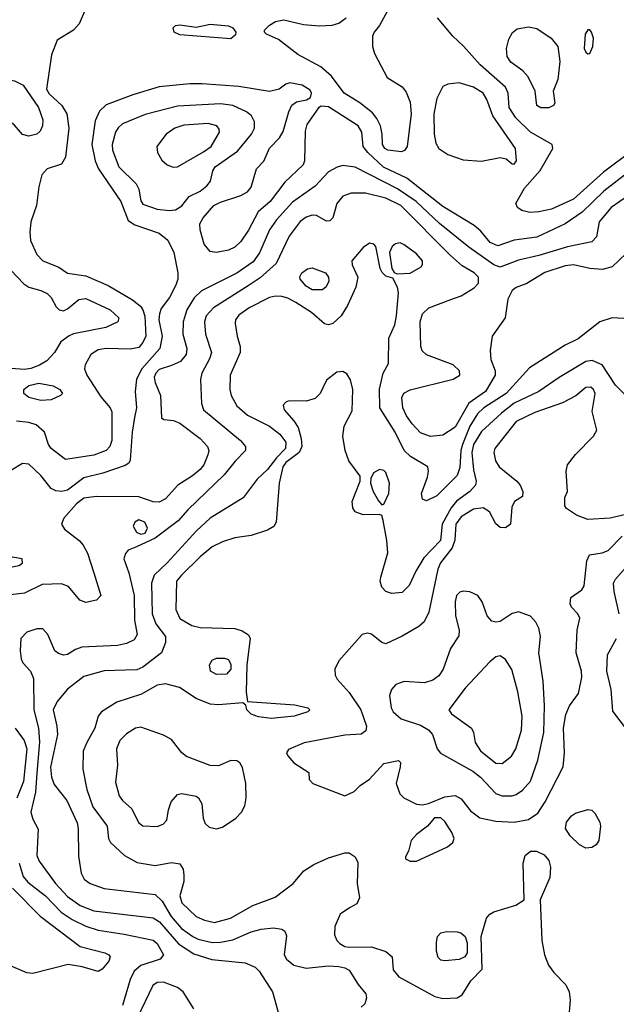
# Model space of a CAD drawing. Extents: x 1173029 to 1307123, y 522559 to 678521.
# Tile 141 of 256: x 1228931 to 1231855, y 547663 to 552486. Entities that reach past the tile are written whole.
import ezdxf

# ---------------------------------------------------------------- set-up
doc = ezdxf.new("R2010")
doc.units = 0

msp = doc.modelspace()

# ---------------------------------------------------------------- linework, layer by layer
at = {"layer": '0CON10XD'}
for points in [[(1230752.5, 552565), (1230695, 552456.7), (1230668, 552425), (1230660, 552405), (1230660, 552355), (1230669.7, 552319.7), (1230732.4, 552202.4), (1230806.1, 552156.1), (1230825, 552130), (1230845, 552081.2), (1230849.7, 552025), (1230829.2, 551865), (1230816.7, 551845), (1230801.9, 551838.1), (1230735, 551847.3), (1230720.4, 551855), (1230709.4, 551875), (1230708.2, 551925), (1230700, 551965), (1230681.9, 552001.9), (1230659.7, 552029.7), (1230598, 552078), (1230520.8, 552125), (1230459.7, 552209.7), (1230406.2, 552255), (1230293.3, 552315), (1230198.7, 552388.7), (1230141.2, 552415), (1230131.2, 552425), (1230131.2, 552435), (1230155, 552458.8), (1230185, 552476), (1230225.7, 552484.3), (1230322.2, 552462.2), (1230400, 552455), (1230462, 552458), (1230495, 552468.9), (1230531.2, 552495)], [(1229253, 552537), (1229222, 552465), (1229193.8, 552435), (1229115, 552385.7), (1229086.9, 552313.1), (1229062.4, 552145), (1229075, 552121.8), (1229136.6, 552065), (1229162.5, 552025), (1229172, 551955), (1229155, 551812.5), (1229135, 551778), (1229065, 551755.7), (1229039.4, 551725), (1229025, 551667.5), (1229012.9, 551575), (1228985.4, 551495), (1228980.5, 551445), (1228983.9, 551403.9), (1229014.5, 551335), (1229045, 551303.8), (1229123.1, 551273.1), (1229165, 551244.3), (1229255, 551230.4), (1229364.4, 551184.4), (1229483.9, 551113.9), (1229522.8, 551082.8), (1229535, 551064.5), (1229543.7, 551033.7), (1229548.4, 550935), (1229535, 550904.5), (1229515, 550880.8), (1229472, 550872), (1229355, 550875.7), (1229315, 550868.4), (1229279.5, 550845), (1229251.1, 550795), (1229248.9, 550775), (1229260.5, 550745), (1229329.2, 550639.2), (1229373.6, 550585), (1229381.8, 550565), (1229382.3, 550425), (1229372.9, 550395), (1229354.5, 550375), (1229295, 550352.2), (1229155, 550330.8), (1229085, 550386), (1229071.4, 550405), (1229052.5, 550465), (1229011, 550501), (1228975, 550512.8), (1228915, 550520)], [(1231431.3, 551541.3), (1231391.7, 551551.7), (1231370, 551565), (1231362.5, 551585), (1231405, 551660.6), (1231482.3, 551747.7), (1231543.3, 551855), (1231540, 551875), (1231435, 551934.1), (1231361.9, 552005), (1231330.6, 552055), (1231324.7, 552125), (1231312.7, 552155), (1231187.5, 552265), (1231106.4, 552356.4), (1231054.5, 552405), (1230978.5, 552495)], [(1229965, 552391.2), (1229715, 552411.2), (1229687.5, 552425), (1229682.5, 552445), (1229695, 552457.5), (1229715, 552460), (1229795, 552449.2), (1229865, 552463.8), (1229955, 552456.2), (1229975.9, 552445.9), (1229990, 552425), (1229988.3, 552411.7), (1229965, 552391.2)], [(1231525, 552054.3), (1231485, 552054.4), (1231465.9, 552065.9), (1231457.5, 552135), (1231422.9, 552205), (1231397.1, 552235), (1231338.3, 552278.3), (1231320.8, 552305), (1231316.4, 552345), (1231329, 552391), (1231346.9, 552423.1), (1231369.2, 552440.8), (1231425, 552450.7), (1231465, 552442.2), (1231535, 552395.4), (1231568.8, 552355), (1231578.9, 552281.1), (1231568.1, 552191.9), (1231545.8, 552135), (1231553.6, 552076.4), (1231546.7, 552065), (1231525, 552054.3)], [(1231715, 552318.8), (1231725, 552320), (1231740.6, 552355), (1231742.9, 552395), (1231734, 552425), (1231725, 552436.2), (1231715, 552436.2), (1231703.1, 552415), (1231697.5, 552345), (1231705.8, 552325.8), (1231715, 552318.8)], [(1228975, 551914.5), (1228945, 551923.3), (1228905, 551968.9), (1228847.5, 552015), (1228795, 552071.9), (1228764.4, 552084.4), (1228695, 552087.1), (1228667.6, 552097.6), (1228654.3, 552115), (1228660, 552145), (1228685, 552163.6), (1228705, 552169.2), (1228795, 552170.9), (1228875, 552191.8), (1228905, 552185.4), (1228947.1, 552165), (1229022.8, 552055), (1229043.6, 551995), (1229043.3, 551965), (1229031.1, 551938.9), (1229014.5, 551925.5), (1228975, 551914.5)], [(1232025.4, 551824.6), (1231794.1, 551645.9), (1231687.8, 551542.2), (1231605, 551485.8), (1231465, 551420), (1231355, 551405.3), (1231275, 551377.5), (1231237.1, 551395), (1231190.5, 551450.5), (1231158, 551478), (1231005, 551570.8), (1230828.9, 551708.9), (1230714, 551764), (1230637.9, 551835), (1230614.7, 551865), (1230608.4, 551935), (1230589.6, 551965), (1230445, 552058.5), (1230407.8, 552062.2), (1230395, 552053.8), (1230337.6, 551972.4), (1230330.3, 551939.7), (1230327.1, 551795), (1230320.4, 551775), (1230230.4, 551689.6), (1230158.2, 551595), (1230099.1, 551545), (1230052.7, 551455), (1230015, 551399.5), (1229985, 551371.8), (1229955, 551357.1), (1229895, 551345.7), (1229865, 551350), (1229835.7, 551385.7), (1229815.6, 551455.6), (1229814.4, 551485), (1229830, 551515), (1229881.9, 551575), (1229915, 551592), (1230014.7, 551625.3), (1230046.7, 551643.3), (1230065.4, 551664.6), (1230090.8, 551755), (1230128, 551792), (1230155, 551857.1), (1230203.5, 551906.5), (1230222.3, 551937.7), (1230250, 552035), (1230265, 552067.5), (1230287.5, 552082.5), (1230337, 552093), (1230356.2, 552105), (1230360.8, 552125), (1230355, 552141.2), (1230315, 552165.7), (1230254.1, 552175.9), (1230235, 552170), (1230202.5, 552145), (1230155, 552134.5), (1230005, 552158.7), (1229825, 552172.1), (1229765, 552171.5), (1229615, 552156), (1229485, 552118.2), (1229355, 552069.2), (1229322.6, 552037.4), (1229300.2, 551989.8)], [(1231355, 551778), (1231366.5, 551795), (1231361.1, 551855), (1231249.3, 552015), (1231221.2, 552095), (1231203.2, 552125), (1231155.6, 552155), (1231085, 552176.7), (1231029.4, 552170.6), (1231005, 552158.6), (1230975, 552100), (1230961.2, 552025), (1230962.8, 551925), (1230971.1, 551881.1), (1230984.6, 551855), (1231029.4, 551825), (1231105, 551798.8), (1231195, 551791.9), (1231285, 551810.4), (1231314.5, 551804.5), (1231345, 551779.2), (1231355, 551778)], [(1229665, 551550.8), (1229695, 551554.6), (1229725, 551574.5), (1229761, 551619), (1229815, 551645.3), (1229848.6, 551671.4), (1229866.2, 551695), (1229877.3, 551745), (1229889.5, 551765), (1229998, 551842), (1230066.7, 551925), (1230081.1, 551955), (1230081.8, 551985), (1230066.7, 552015), (1230041.9, 552035), (1229975.4, 552064.6), (1229916.1, 552073.9), (1229705, 552062), (1229545, 552021.2), (1229434.8, 551975.2), (1229413.6, 551956.4), (1229400.9, 551935), (1229384.2, 551875), (1229386.1, 551846.1), (1229417.1, 551765), (1229501.5, 551681.5), (1229514.6, 551655), (1229525, 551598.8), (1229535, 551582.5), (1229605, 551557.8), (1229665, 551550.8)], [(1229300.2, 551989.8), (1229285.2, 551875), (1229301.2, 551795), (1229317.5, 551755), (1229426.6, 551595), (1229461.7, 551501.7), (1229495, 551480.3), (1229615, 551440), (1229656.3, 551406.3), (1229686.5, 551345), (1229706, 551245), (1229706, 551215), (1229695.9, 551185), (1229665.2, 551124.8), (1229625, 551071.1), (1229615.3, 551045), (1229613.5, 551015), (1229629.5, 550935), (1229618.2, 550875), (1229529.5, 550775), (1229503.5, 550725), (1229496.9, 550665), (1229503.2, 550585), (1229493.1, 550536.9), (1229481.7, 550465), (1229472.2, 550327.8), (1229466.2, 550313.8), (1229448, 550302), (1229338, 550265), (1229245, 550242.5), (1229165, 550182.1), (1229135, 550174.1), (1229107.4, 550177.4), (1229085, 550189.4), (1229035, 550253.5), (1228975, 550308.2), (1228945, 550311.5), (1228890.5, 550279.5)], [(1229683.6, 551763.6), (1229705, 551764.7), (1229832.2, 551837.8), (1229868.8, 551865), (1229910.5, 551935), (1229908.8, 551948.8), (1229896.9, 551965), (1229855, 551977.2), (1229735, 551969.7), (1229690.6, 551955), (1229648.9, 551925), (1229602.9, 551865), (1229605.5, 551835.5), (1229627.2, 551797.2), (1229652.9, 551775), (1229683.6, 551763.6)], [(1231934.9, 551845.1), (1231791.7, 551738.3), (1231645, 551606.8), (1231537.9, 551557.9), (1231475, 551544.7), (1231431.3, 551541.3)], [(1230782.7, 551657.3), (1230575, 551764.1), (1230515, 551771.5), (1230486.7, 551763.3), (1230445, 551740.4), (1230379.5, 551670.5), (1230268.7, 551591.3), (1230189.2, 551505), (1230155, 551456.4), (1230106.4, 551343.6), (1230075, 551299.7), (1229995, 551243.8), (1229822.6, 551157.4), (1229786.3, 551123.7), (1229750.2, 551065), (1229732.4, 551005), (1229731.2, 550945), (1229749.4, 550875), (1229746.6, 550845), (1229719.2, 550810.8), (1229675, 550791.7), (1229615, 550772.4), (1229597.5, 550755), (1229590.7, 550735), (1229595, 550709.2), (1229620.5, 550645), (1229626, 550536), (1229637.7, 550527.7), (1229685, 550522.9), (1229715, 550509.5), (1229815, 550434.6), (1229850.8, 550395), (1229857.7, 550375), (1229853.1, 550355), (1229832.7, 550305), (1229815, 550281.8), (1229778.6, 550251.4), (1229705.5, 550205), (1229645, 550139.6), (1229615, 550122.8), (1229585, 550124.1), (1229515, 550148.8), (1229305, 550150), (1229245, 550141.6), (1229209.7, 550115), (1229146.4, 550043.6), (1229136, 550015), (1229150.9, 549990.9), (1229222.7, 549935), (1229242.6, 549912.6), (1229263, 549873), (1229295, 549777.1), (1229329.2, 549665), (1229307.2, 549642.8), (1229255, 549631.5), (1229225, 549642.5), (1229169.3, 549709.3), (1229135, 549722.7), (1229041.4, 549718.6), (1228955, 549677.1), (1228885, 549668.8)], [(1231915, 551624.1), (1231829.1, 551565), (1231771.5, 551495), (1231757.4, 551422.6), (1231735, 551396.9), (1231615, 551373.8), (1231475, 551330.2), (1231375, 551307.5), (1231285, 551273.8), (1231255, 551284.7), (1231131.7, 551371.7), (1230988.2, 551488.2), (1230874.8, 551595), (1230782.7, 551657.3)], [(1231044.5, 551114.5), (1231095, 551132.9), (1231158.1, 551171.9), (1231178.8, 551195), (1231179.2, 551225), (1231158.5, 551245), (1231099.8, 551279.8), (1231041.5, 551331.5), (1230798.7, 551575), (1230725, 551612), (1230625, 551635.3), (1230554.7, 551635.3), (1230515, 551621.5), (1230484.5, 551585), (1230465.5, 551514.5), (1230450.3, 551499.7), (1230435, 551498.6), (1230385.9, 551525.9), (1230365, 551528.9), (1230335, 551518.4), (1230305, 551497.5), (1230250.9, 551425), (1230187.8, 551292.2), (1230108.7, 551221.3), (1230056.2, 551185), (1229881.5, 551075), (1229844.7, 551035), (1229837.2, 551005), (1229841.4, 550945), (1229870.6, 550855), (1229861.6, 550825), (1229822.8, 550755), (1229817.1, 550722.9), (1229821.8, 550605), (1229832.1, 550575), (1230012.5, 550425), (1230038.1, 550395), (1230038.1, 550375), (1229986.6, 550323.4), (1229933.2, 550256.8), (1229754.8, 550085.2), (1229708.3, 550031.7), (1229595, 549946), (1229503.9, 549903.9), (1229461.9, 549888.1), (1229448.8, 549871.2), (1229441.4, 549845), (1229465.8, 549775.8), (1229492.6, 549665), (1229493.3, 549545), (1229506.2, 549475), (1229491.5, 549448.5), (1229455, 549430), (1229409.4, 549420.6), (1229235, 549412.5), (1229205, 549401.6), (1229165, 549376.2), (1229145, 549373.1), (1229120.9, 549380.9), (1229102.9, 549395), (1229068.9, 549475), (1229045, 549501.4), (1229015, 549501.9), (1228965, 549485.6), (1228937.1, 549455), (1228933.1, 549395), (1228937.5, 549355), (1228946.2, 549335), (1228984.4, 549294.4), (1228998.2, 549258.2), (1229000.2, 549105), (1229022.2, 549015), (1229028.2, 548948.2), (1229014.1, 548795), (1229008.5, 548701.5), (1228984.6, 548605), (1228995, 548570), (1229020.7, 548520.7), (1229015, 548392.5), (1229025.6, 548365), (1229105.8, 548255), (1229165, 548191.2), (1229227.6, 548147.6), (1229295, 548121.4), (1229585, 548086.3), (1229616.3, 548066.3), (1229709, 547959), (1229785, 547910.5), (1229871.8, 547881.8), (1230035.9, 547865.9), (1230084.5, 547845), (1230104, 547825), (1230169.3, 547725), (1230197.8, 547625)], [(1228789.9, 551359.9), (1228951.7, 551191.7), (1228975, 551175.6), (1229035, 551159.5), (1229065, 551144.4), (1229084.4, 551125), (1229108.9, 551078.9), (1229124.3, 551064.3), (1229145, 551060), (1229165, 551068.9), (1229220.6, 551115), (1229255, 551119.7), (1229373.6, 551065), (1229416.5, 551025), (1229411.4, 551005), (1229352.7, 550977.3), (1229195, 550947.8), (1229172.6, 550937.4), (1229131.8, 550908.2), (1229100.6, 550855), (1229063.3, 550815), (1229027.2, 550792.8), (1228985, 550776.7), (1228955, 550772), (1228715, 550790)], [(1231919.3, 551020.7), (1231835.5, 551025.5), (1231775, 551006.2), (1231667.4, 550922.6), (1231605, 550891.8), (1231430, 550780), (1231315.8, 550655), (1231206.5, 550585), (1231174.4, 550555.6), (1231137.8, 550495), (1231101.4, 550405), (1231093.8, 550375), (1231088.4, 550291.6), (1231075, 550252.9), (1230975, 550152.9), (1230925, 550128.8), (1230905, 550137.5), (1230900, 550165), (1230929.2, 550245), (1230934.3, 550275), (1230930.8, 550295), (1230845.8, 550345.8), (1230815, 550375.5), (1230771.2, 550465), (1230695.3, 550585.3), (1230694.7, 550675.3), (1230712.5, 550755), (1230738.3, 550801.7), (1230740.5, 550925), (1230769, 550991), (1230777.6, 551035), (1230787.6, 551147.6), (1230782.5, 551175), (1230759.3, 551219.3), (1230725, 551230), (1230707.7, 551247.7), (1230697.7, 551267.7), (1230676.7, 551375), (1230666.1, 551386.1), (1230645, 551391.2), (1230615, 551370), (1230559.2, 551305), (1230560, 551285), (1230587.8, 551225), (1230578.5, 551175), (1230537.1, 551085), (1230506.9, 551035), (1230465, 550998), (1230445, 550991.6), (1230425, 550996.7), (1230361.3, 551051.3), (1230285, 551100.8), (1230245, 551122), (1230215, 551129.6), (1230185, 551131.5), (1230155, 551125.4), (1230055, 551074.1), (1230005, 551038.8), (1229989.1, 551015), (1229987.4, 550997.4), (1229996.5, 550935), (1230011.2, 550885), (1230012.1, 550855), (1229963.1, 550745), (1229960.4, 550675), (1229967.1, 550645), (1229995, 550594.4), (1230048, 550548), (1230154.4, 550495), (1230206.2, 550455), (1230235, 550417.1), (1230233.8, 550385), (1230189.7, 550340.3), (1230145, 550282.1), (1230095.5, 550235), (1230026.2, 550143.8), (1229865, 550044), (1229797.6, 549982.4), (1229654.1, 549825), (1229589.4, 549765), (1229577.1, 549725), (1229580.2, 549575), (1229597.3, 549527.3), (1229645.3, 549465), (1229646.2, 549435), (1229625.6, 549385), (1229535, 549313.9), (1229505, 549301.8), (1229449.2, 549299.2), (1229345, 549296.1), (1229245, 549268.9), (1229165, 549206.9), (1229113.7, 549146.3), (1229094.8, 549105), (1229112.7, 549025), (1229115.3, 548985), (1229081.7, 548825), (1229086, 548776), (1229099.2, 548739.2), (1229161.7, 548661.7), (1229211.7, 548551.7), (1229216.9, 548525), (1229218.9, 548388.9), (1229232.2, 548305), (1229246.2, 548276.2), (1229276, 548255), (1229345, 548229.6), (1229595, 548201.2), (1229628.5, 548168.5), (1229672.9, 548092.9), (1229723.2, 548035), (1229779.6, 547995), (1229805, 547981.9), (1229875, 547966.5), (1229915, 547967), (1229975, 547978.6), (1230065, 548017.8), (1230115, 548031.8), (1230175, 548037.8), (1230215, 548031.2), (1230230.8, 548020.8), (1230238.3, 547998.3), (1230227.8, 547905), (1230238.1, 547885), (1230275, 547855.6), (1230335, 547840), (1230445, 547851.5), (1230495, 547847.5), (1230525, 547841.2), (1230545, 547829.6), (1230589.8, 547759.8), (1230627.1, 547715), (1230630.8, 547695), (1230622, 547665), (1230605, 547648.8)], [(1230780.7, 551240.7), (1230845, 551244), (1230898, 551275), (1230905.8, 551285.8), (1230905.6, 551305), (1230875, 551338.1), (1230815, 551382.5), (1230795, 551392), (1230772.3, 551387.7), (1230755.9, 551374.1), (1230743.8, 551345), (1230755, 551267.5), (1230767, 551247), (1230780.7, 551240.7)], [(1231937.5, 551372.5), (1231834.3, 551275.7), (1231787.9, 551262.1), (1231725, 551266.9), (1231645, 551285.2), (1231605, 551280.6), (1231505, 551248.1), (1231416.3, 551193.7), (1231365, 551173.7), (1231345, 551159.7), (1231323.4, 551116.6), (1231310.4, 551025), (1231246.2, 550935), (1231236.8, 550865), (1231240.8, 550820.8), (1231261.5, 550765), (1231261.1, 550745), (1231213.2, 550665), (1231132, 550608), (1231065, 550490), (1231005, 550451.1), (1230945, 550444.1), (1230895, 550461.5), (1230855, 550505.4), (1230826.6, 550545), (1230808.4, 550585), (1230804, 550635), (1230812.9, 550657.1), (1230845, 550672.5), (1231055, 550724.6), (1231088, 550745), (1231086, 550765), (1231055.7, 550795), (1230925, 550844.6), (1230903.6, 550863.7), (1230897.1, 550885), (1230893.4, 551005), (1230905, 551045.6), (1230935.9, 551074.1), (1231044.5, 551114.5)], [(1230415, 551161.9), (1230365, 551162.5), (1230335, 551181.1), (1230306, 551215), (1230304.2, 551225.8), (1230313.6, 551245), (1230340.8, 551265), (1230365, 551269.6), (1230429.4, 551245), (1230443.8, 551225), (1230445.3, 551205), (1230433.6, 551176.4), (1230415, 551161.9)], [(1231964.5, 550585), (1231851.3, 550695), (1231785.3, 550795.3), (1231737.1, 550817.1), (1231705, 550811.2), (1231575, 550733.2), (1231475.5, 550665), (1231355, 550607.8), (1231291.6, 550558.4), (1231195, 550468.8), (1231154.3, 550405), (1231146.9, 550365), (1231155, 550281.2), (1231168.2, 550225), (1231164.7, 550205), (1231137.3, 550175), (1231072.5, 550127.5), (1231045, 550094.7), (1231001.6, 550015), (1230992.9, 549935), (1230910.9, 549849.1), (1230871.8, 549785), (1230839.5, 549715), (1230805, 549680), (1230755, 549675.7), (1230725, 549685.8), (1230705, 549706.2), (1230698.2, 549735), (1230701.2, 549755), (1230734.4, 549875), (1230730.5, 549935), (1230712.7, 550032.7), (1230705, 550057.5), (1230695, 550062.5), (1230615, 550060), (1230574.5, 550074.5), (1230562.9, 550095), (1230560.6, 550125), (1230575, 550163.8), (1230600, 550225), (1230599.3, 550249.3), (1230544.2, 550324.2), (1230525.7, 550375.7), (1230514.5, 550445), (1230521.8, 550495), (1230560.9, 550569.1), (1230562.9, 550675), (1230552.2, 550722.2), (1230535, 550750.8), (1230515, 550762.5), (1230485, 550759.2), (1230435, 550720), (1230404.2, 550655), (1230379.2, 550630.8), (1230335, 550617.5), (1230251.7, 550618.3), (1230235, 550612.9), (1230223, 550597), (1230227.1, 550575), (1230275, 550521.5), (1230295, 550487.5), (1230311.1, 550435), (1230313.8, 550395), (1230300.4, 550365), (1230235, 550316.1), (1230220.3, 550295), (1230202.6, 550215), (1230188.6, 550025), (1230176.2, 550003.8), (1230145.6, 549985), (1230065, 549959.1), (1229985, 549948.2), (1229925, 549928.2), (1229875, 549903.2), (1229814.8, 549855.2), (1229723.1, 549765), (1229700, 549735), (1229696.3, 549596.3), (1229715, 549553.3), (1229775, 549517.9), (1229815, 549507.9), (1229985, 549503.2), (1230021.8, 549491.8), (1230052.1, 549472.1), (1230060.6, 549455), (1230044.2, 549325), (1230041.5, 549191.5), (1230047, 549147), (1230279.4, 549129.4), (1230342.5, 549115), (1230353.3, 549105), (1230343.3, 549095), (1230275.3, 549074.7), (1230165, 549062.3), (1230101.5, 549071.5), (1230065, 549084.5), (1230044.2, 549105), (1230038.8, 549128.8), (1230025, 549140), (1229905, 549129.5), (1229865, 549133.6), (1229795, 549160.4), (1229714.1, 549214.1), (1229645, 549232.9), (1229605, 549226.2), (1229527.4, 549182.6), (1229407.6, 549142.4), (1229331.4, 549095), (1229316.2, 549073.8), (1229299.6, 549015), (1229259.6, 548945), (1229242.6, 548902.6), (1229240.4, 548815), (1229259.7, 548715), (1229289.5, 548629.5), (1229360, 548535), (1229365.8, 548475), (1229375.8, 548455), (1229445, 548391.9), (1229507, 548357), (1229595, 548343.6), (1229675, 548357.5), (1229715, 548350.8), (1229732.2, 548325), (1229735.4, 548295.4), (1229734.6, 548265), (1229715.3, 548195), (1229725, 548160), (1229795, 548093.2), (1229836, 548075), (1229885, 548063.5), (1229964.3, 548085.7), (1230072.8, 548147.2), (1230182.2, 548187.8), (1230271.4, 548255), (1230323.3, 548316.7), (1230371.7, 548348.3), (1230445, 548380), (1230525, 548404.4), (1230545, 548404.2), (1230575, 548386.2), (1230587.5, 548357.5), (1230585.3, 548255), (1230595.6, 548184.4), (1230582.9, 548155), (1230548, 548135), (1230501.8, 548105), (1230475.7, 548044.3), (1230473.4, 548003.4), (1230485.9, 547975.9), (1230500.6, 547960.6), (1230525, 547946.3), (1230545, 547942.6), (1230655, 547944.6), (1230725, 547921.8), (1230755.7, 547895), (1230761.7, 547831.7), (1230788.3, 547798.3), (1230965, 547701.8), (1231005, 547691.3), (1231075, 547695.5), (1231100.2, 547709.8), (1231141.7, 547778.3), (1231197.5, 547835), (1231192, 547995), (1231218.6, 548085), (1231235, 548104.3), (1231254.7, 548115.3), (1231362.1, 548147.9), (1231404.2, 548175), (1231398.9, 548355), (1231408.3, 548391.7), (1231435, 548412.9), (1231463.2, 548413.2), (1231501.2, 548395), (1231525, 548367.5), (1231532.9, 548335), (1231528.6, 548285), (1231481.4, 548175), (1231489.6, 547975), (1231503.8, 547905), (1231523.3, 547855), (1231549.1, 547819.1), (1231607.9, 547757.9), (1231623.5, 547725), (1231628.5, 547685), (1231617.9, 547545)], [(1229035, 550620.4), (1228975, 550634.5), (1228950.6, 550655), (1228951.4, 550675), (1228976.3, 550693.7), (1229025, 550705.5), (1229095, 550691.8), (1229128, 550675), (1229140, 550655), (1229131.2, 550645), (1229085, 550624.5), (1229035, 550620.4)], [(1231915.5, 550065.5), (1231825, 550044.6), (1231715, 550037.9), (1231659.6, 550059.6), (1231611.7, 550091.7), (1231602.5, 550105), (1231603.3, 550145), (1231615.8, 550175), (1231609.5, 550275), (1231616.5, 550305), (1231654.8, 550355.2), (1231744, 550445), (1231759.2, 550475), (1231736.3, 550566.3), (1231751.8, 550655), (1231743.7, 550673.7), (1231730.8, 550685), (1231705, 550684.6), (1231655.9, 550644.1), (1231591.2, 550608.8), (1231455, 550561.8), (1231365, 550517.2), (1231260, 550385), (1231255.5, 550365), (1231263.5, 550325), (1231281.1, 550295), (1231367.5, 550225), (1231384, 550205), (1231396.2, 550175), (1231395, 550150), (1231356.7, 550125), (1231342.7, 550097.3), (1231335.8, 550014.2), (1231312.5, 549997.5), (1231285, 549998.6), (1231265, 550016), (1231233.3, 550075), (1231202.5, 550095), (1231155, 550088.6), (1231095, 550050.8), (1231067.8, 550015), (1231063.4, 549936.6), (1231051.2, 549898.8), (1230993.3, 549825), (1230980.2, 549795), (1230935.6, 549584.4), (1230913.8, 549536.2), (1230886.8, 549513.2), (1230805, 549465.6), (1230725, 549429.2), (1230705, 549436), (1230655, 549475.6), (1230635, 549480.6), (1230610, 549475), (1230494.5, 549345), (1230475.5, 549305), (1230476.5, 549275), (1230487.5, 549255), (1230545, 549191.1), (1230603.1, 549105), (1230630.8, 549025), (1230627.8, 549002.2), (1230604.3, 548985.7), (1230525, 548980.9), (1230325, 548943.6), (1230248.3, 548911.7), (1230238.8, 548895), (1230245, 548880), (1230275, 548846.2), (1230348.3, 548798.3), (1230350, 548765), (1230367.5, 548745), (1230525, 548684), (1230570, 548705), (1230600, 548735), (1230645, 548766), (1230715, 548842.5), (1230787, 548857), (1230797, 548847), (1230796.4, 548826.4), (1230775.7, 548745), (1230793.7, 548693.7), (1230813.3, 548675), (1230875, 548644), (1230905, 548640), (1230935, 548646), (1231015, 548678.6), (1231065, 548685.7), (1231095, 548670), (1231141.1, 548611.1), (1231186.9, 548576.9), (1231265, 548559.3), (1231355, 548554.7)], [(1230705, 550110), (1230715, 550113.3), (1230740.3, 550165), (1230743.5, 550215), (1230725, 550267.1), (1230715, 550277.5), (1230695, 550282.5), (1230664.2, 550265.8), (1230651.4, 550238.6), (1230650, 550215), (1230663.3, 550175), (1230688.9, 550128.9), (1230705, 550110)], [(1229525, 549966.2), (1229545, 549971.2), (1229557.5, 549995), (1229544.4, 550025), (1229515, 550035.3), (1229495.6, 550025), (1229486.9, 550005), (1229503.8, 549975), (1229525, 549966.2)], [(1231355, 548554.7), (1231425, 548567.5), (1231470.7, 548599.3), (1231506.9, 548655), (1231593.8, 548826.2), (1231600.8, 548895), (1231596.9, 549015), (1231608.1, 549081.9), (1231624.8, 549125.2), (1231670.5, 549185), (1231685.3, 549264.7), (1231684.1, 549295), (1231657.8, 549385), (1231662.9, 549495), (1231676.7, 549555), (1231666.4, 549576.4), (1231635, 549607.5), (1231629.2, 549625), (1231632.9, 549655), (1231686.2, 549693.8), (1231696.9, 549713.1), (1231710, 549835), (1231724.3, 549865), (1231785, 549874.4), (1231815, 549885.7), (1231883.2, 549956.8)], [(1228863, 549803), (1228885, 549804), (1228927.3, 549812.7), (1228945, 549823.3), (1228942.5, 549845), (1228895, 549853.8), (1228875, 549843.3), (1228853, 549813), (1228863, 549803)], [(1231868.5, 549575), (1231844.5, 549685), (1231841.8, 549725), (1231850.5, 549745), (1231925, 549828.2)], [(1231345, 548684.6), (1231365, 548690.4), (1231395, 548711.2), (1231435, 548755.8), (1231471.1, 548858.9), (1231499.2, 548995), (1231502.9, 549125), (1231496.1, 549246.1), (1231474.7, 549384.7), (1231483.8, 549465), (1231475.4, 549505), (1231461.1, 549535), (1231435, 549564.4), (1231375, 549585.5), (1231345, 549577.5), (1231285, 549538.2), (1231265, 549534.5), (1231245, 549539.4), (1231222.2, 549565), (1231198.2, 549635), (1231177.1, 549665), (1231137.3, 549682.7), (1231105, 549686.9), (1231087.6, 549682.4), (1231071.5, 549665), (1231064.6, 549635), (1231067.5, 549565), (1231084.2, 549495), (1231082.7, 549467.3), (1231042.5, 549405), (1231006.4, 549305), (1230985, 549272.2), (1230955, 549250.9), (1230915, 549237.1), (1230815, 549243.8), (1230775, 549228.9), (1230753.5, 549205), (1230743.6, 549175), (1230751.3, 549115), (1230760.7, 549095), (1230801.1, 549061.1), (1230895, 549029.7), (1230935, 549006.9), (1230954.8, 548984.7), (1230977.1, 548915), (1230992.8, 548892.8), (1231151.8, 548805), (1231188.9, 548775), (1231265, 548696.2), (1231295, 548684.6), (1231345, 548684.6)], [(1231905, 549010.6), (1231838.1, 549098.1), (1231829.3, 549205), (1231808.4, 549295), (1231811.8, 549375), (1231855.5, 549455)], [(1229895, 549278.1), (1229866, 549295), (1229861.4, 549325), (1229875, 549348.8), (1229895, 549359.2), (1229935, 549359.2), (1229955, 549351.2), (1229965, 549327.5), (1229966.2, 549305), (1229945, 549279.4), (1229895, 549278.1)], [(1231295, 548842.5), (1231341.3, 548878.7), (1231362.5, 548915), (1231390, 549005), (1231394.2, 549075), (1231373.1, 549193.1), (1231343.7, 549303.7), (1231312, 549352), (1231285, 549369.4), (1231265, 549364.4), (1231235, 549340), (1231115, 549211.9), (1231034.4, 549105), (1231046.9, 549085), (1231145.6, 549015), (1231155.5, 548995), (1231162.5, 548945), (1231189.1, 548905), (1231265, 548843.8), (1231295, 548842.5)], [(1228909.2, 549015), (1228952.8, 548955), (1228965.6, 548915), (1228948.9, 548755), (1228917.5, 548672.5)], [(1229895, 548523.3), (1229925, 548531.4), (1229990.8, 548575), (1230018.5, 548605), (1230033.6, 548635), (1230040.9, 548675), (1230038.5, 548745), (1230023.2, 548823.2), (1230010, 548845), (1229995, 548856), (1229965, 548857.1), (1229905, 548831.9), (1229865, 548833.3), (1229747.6, 548877.6), (1229725.7, 548895), (1229675, 548960), (1229635, 548981.4), (1229525, 549020), (1229498.8, 549015), (1229455, 548988.6), (1229422.2, 548955), (1229405.5, 548915), (1229410.5, 548835), (1229401.1, 548751.1), (1229417.8, 548685), (1229435, 548660.6), (1229481.2, 548621.2), (1229513.8, 548553.8), (1229535, 548536.7), (1229605, 548534.4), (1229633.3, 548545), (1229651.2, 548565), (1229660, 548615), (1229673.8, 548655), (1229705, 548691.2), (1229725, 548696), (1229795, 548682.9), (1229807.1, 548675), (1229823.3, 548645), (1229829.4, 548575), (1229839.1, 548549.1), (1229860.2, 548530.2), (1229895, 548523.3)], [(1231705, 548427.1), (1231675, 548444.2), (1231628.6, 548488.6), (1231605.8, 548525), (1231610.6, 548555), (1231635, 548585.7), (1231655, 548598.6), (1231715, 548617.5), (1231735, 548614), (1231750, 548600), (1231774.4, 548555), (1231777.8, 548535), (1231770, 548465), (1231755.8, 548445), (1231735, 548430.6), (1231705, 548427.1)], [(1230845, 548363.8), (1230875, 548364), (1231028, 548435), (1231054.3, 548455), (1231060, 548475), (1231048.6, 548505), (1231015, 548558.8), (1230995, 548576.7), (1230963.9, 548576.1), (1230930, 548535), (1230876, 548495), (1230850, 548465), (1230837.3, 548412.7), (1230821.2, 548385), (1230822.5, 548375), (1230845, 548363.8)], [(1228927.8, 548355), (1228948.6, 548288.6), (1228971.1, 548261.1), (1229056.9, 548195), (1229134.7, 548115), (1229188.4, 548078.4), (1229255, 548045.2), (1229315, 548026.1), (1229442.7, 548007.3), (1229585, 547977.7), (1229605, 547961.1), (1229635.4, 547905), (1229620, 547885), (1229525, 547853.6), (1229492.2, 547825), (1229472.6, 547785), (1229435, 547657.1)], [(1228895, 548231.8), (1229030.8, 548095), (1229226.6, 547946.6), (1229348.8, 547915), (1229367.5, 547905), (1229374.3, 547895), (1229368.1, 547875), (1229335, 547836), (1229315, 547823.8), (1229236.4, 547846.4), (1229168.1, 547858.1), (1228995, 547814.5), (1228965, 547816.9), (1228885, 547851.6)], [(1231015, 547875.7), (1230995, 547880), (1230982, 547892), (1230973.2, 547923.2), (1230973.2, 547966.8), (1230978, 547995), (1230995, 548013.8), (1231025, 548020), (1231075, 548018.8), (1231092.7, 548012.7), (1231113.8, 547995), (1231123.8, 547965), (1231123.8, 547915), (1231113.3, 547895), (1231085, 547881.9), (1231015, 547875.7)], [(1229785, 547641.2), (1229731.9, 547725), (1229704.7, 547744.7), (1229635, 547771.8), (1229605, 547770), (1229583.9, 547755), (1229507, 547595)]]:
    msp.add_lwpolyline(points, dxfattribs=at)

doc.saveas('drawing.dxf')
